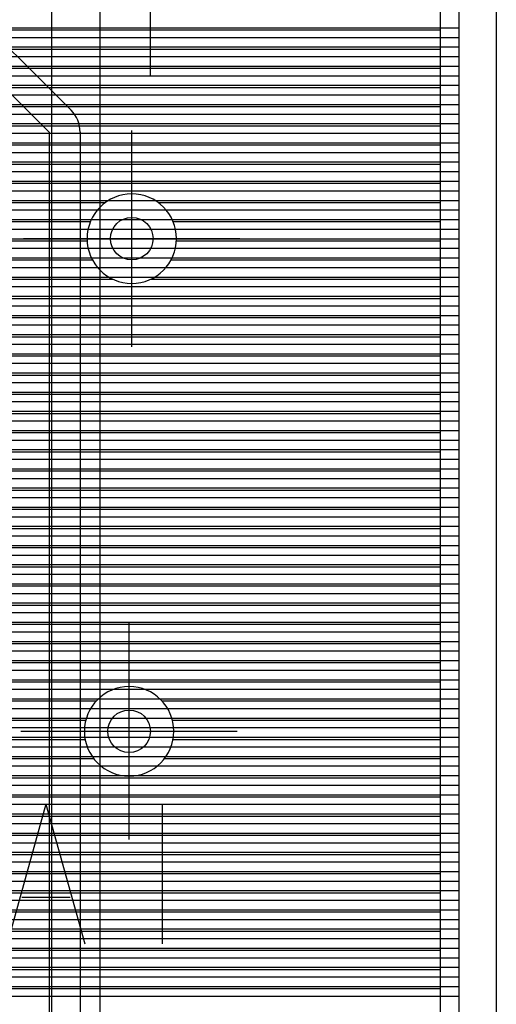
# Model space of a CAD drawing. Extents: x 25 to 291, y 23 to 136.
# Tile 76 of 147: x 81.92 to 86.4, y 73.86 to 83.11. Entities that reach past the tile are written whole.
import ezdxf

# ---------------------------------------------------------------- set-up
doc = ezdxf.new("R2010")
doc.units = 0
doc.layers.get('0').update_dxf_attribs({"linetype": 'CONTINUOUS'})
for name, color, linetype in [('copper_layer_2', 1, 'CONTINUOUS'), ('copper_layer_3', 3, 'CONTINUOUS'), ('copper_layer_bottom', 4, 'CONTINUOUS'), ('copper_layer_top', 5, 'CONTINUOUS'), ('drill_drawing', 6, 'CONTINUOUS'), ('silkscreen_top', 1, 'CONTINUOUS')]:
    doc.layers.add(name, color=color, linetype=linetype)

# ---------------------------------------------------------------- blocks, each defined once
blk = doc.blocks.new('D20')
blk.add_circle((0, 0), 0.2)

msp = doc.modelspace()

# ---------------------------------------------------------------- linework, layer by layer
at = {"layer": 'copper_layer_2', "color": 1}
for points in [[(86.050292, 25.750064), (86.050292, 125.050292), (79.550165, 125.050292), (79.550165, 123.400305)], [(81.1397, 83.029718), (86.050292, 83.029718)], [(46.750572, 82.939802), (86.050292, 82.939802)], [(46.92507, 82.849886), (86.050292, 82.849886)], [(47.000762, 82.759716), (86.050292, 82.759716)], [(47.041656, 82.669799), (86.050292, 82.669799)], [(47.058928, 82.579883), (86.050292, 82.579883)], [(47.055626, 82.489713), (86.050292, 82.489713)], [(47.030734, 82.399797), (86.050292, 82.399797)], [(79.97968, 82.309881), (86.050292, 82.309881)], [(80.164846, 82.21971), (86.050292, 82.21971)], [(80.289815, 82.129794), (86.050292, 82.129794)], [(80.384303, 82.039878), (86.050292, 82.039878)], [(80.459233, 81.949708), (86.050292, 81.949708)], [(80.518923, 81.859792), (86.050292, 81.859792)], [(80.566421, 81.769876), (86.050292, 81.769876)], [(80.603505, 81.679705), (86.050292, 81.679705)], [(80.631191, 81.589789), (86.050292, 81.589789)], [(80.650495, 81.499873), (86.050292, 81.499873)], [(80.661671, 81.409703), (86.050292, 81.409703)], [(80.665227, 81.319787), (86.050292, 81.319787)], [(80.660909, 81.22987), (86.050292, 81.22987)], [(80.648717, 81.139954), (86.050292, 81.139954)], [(80.628397, 81.049784), (86.050292, 81.049784)], [(80.599441, 80.959868), (86.050292, 80.959868)], [(80.561341, 80.869952), (86.050292, 80.869952)], [(80.512573, 80.779782), (86.050292, 80.779782)], [(80.374397, 80.599949), (86.050292, 80.599949)], [(80.451105, 80.689865), (86.050292, 80.689865)], [(80.276861, 80.509779), (86.050292, 80.509779)], [(80.147066, 80.419863), (86.050292, 80.419863)], [(79.949454, 80.329947), (86.050292, 80.329947)], [(45.800102, 80.239776), (86.050292, 80.239776)], [(45.800102, 80.14986), (86.050292, 80.14986)], [(45.800102, 80.059944), (86.050292, 80.059944)], [(45.800102, 79.969774), (86.050292, 79.969774)], [(45.800102, 79.879858), (86.050292, 79.879858)], [(45.800102, 79.789942), (86.050292, 79.789942)], [(45.800102, 79.699771), (86.050292, 79.699771)], [(45.800102, 79.609855), (86.050292, 79.609855)], [(45.800102, 79.519939), (86.050292, 79.519939)], [(45.800102, 79.429769), (86.050292, 79.429769)], [(45.800102, 79.339853), (86.050292, 79.339853)], [(45.800102, 79.249936), (86.050292, 79.249936)], [(45.800102, 79.159766), (86.050292, 79.159766)], [(45.800102, 79.06985), (86.050292, 79.06985)], [(45.800102, 78.979934), (86.050292, 78.979934)], [(45.800102, 78.889764), (86.050292, 78.889764)], [(45.800102, 78.799848), (86.050292, 78.799848)], [(76.799594, 78.709931), (86.050292, 78.709931)], [(77.14351, 78.619761), (86.050292, 78.619761)], [(77.308865, 78.529845), (86.050292, 78.529845)], [(77.427483, 78.439929), (86.050292, 78.439929)], [(77.519939, 78.349759), (86.050292, 78.349759)], [(77.594107, 78.259843), (86.050292, 78.259843)], [(77.654305, 78.169926), (86.050292, 78.169926)], [(77.703073, 78.079756), (86.050292, 78.079756)], [(77.741681, 77.98984), (86.050292, 77.98984)], [(77.771654, 77.899924), (86.050292, 77.899924)], [(77.793498, 77.809754), (86.050292, 77.809754)], [(77.807722, 77.719837), (86.050292, 77.719837)], [(77.81458, 77.629921), (86.050292, 77.629921)], [(77.814072, 77.539751), (86.050292, 77.539751)], [(77.806452, 77.449835), (86.050292, 77.449835)], [(77.791212, 77.359919), (86.050292, 77.359919)], [(77.737617, 77.179832), (86.050292, 77.179832)], [(77.768606, 77.269749), (86.050292, 77.269749)], [(77.697739, 77.089916), (86.050292, 77.089916)], [(77.647955, 76.999746), (86.050292, 76.999746)], [(77.586233, 76.90983), (86.050292, 76.90983)], [(77.510033, 76.819914), (86.050292, 76.819914)], [(77.415037, 76.729743), (86.050292, 76.729743)], [(77.292355, 76.639827), (86.050292, 76.639827)], [(77.118364, 76.549911), (86.050292, 76.549911)], [(45.800102, 76.459741), (86.050292, 76.459741)], [(45.800102, 76.369825), (86.050292, 76.369825)], [(45.800102, 76.279909), (86.050292, 76.279909)], [(45.800102, 76.189738), (86.050292, 76.189738)], [(79.635001, 76.099822), (86.050292, 76.099822)], [(79.817374, 76.009906), (86.050292, 76.009906)], [(79.943866, 75.919736), (86.050292, 75.919736)], [(80.041148, 75.82982), (86.050292, 75.82982)], [(80.118872, 75.739903), (86.050292, 75.739903)], [(80.182118, 75.649733), (86.050292, 75.649733)], [(80.233172, 75.559817), (86.050292, 75.559817)], [(80.274067, 75.469901), (86.050292, 75.469901)], [(80.305817, 75.379731), (86.050292, 75.379731)], [(80.329439, 75.289815), (86.050292, 75.289815)], [(80.345187, 75.199898), (86.050292, 75.199898)], [(80.353569, 75.109728), (86.050292, 75.109728)], [(80.354839, 75.019812), (86.050292, 75.019812)], [(80.348743, 74.929896), (86.050292, 74.929896)], [(80.335281, 74.839726), (86.050292, 74.839726)], [(80.314453, 74.749809), (86.050292, 74.749809)], [(80.285243, 74.659893), (86.050292, 74.659893)], [(80.247396, 74.569723), (86.050292, 74.569723)], [(80.199898, 74.479807), (86.050292, 74.479807)], [(80.14097, 74.389891), (86.050292, 74.389891)], [(80.068326, 74.299721), (86.050292, 74.299721)], [(79.978156, 74.209804), (86.050292, 74.209804)], [(79.862586, 74.119888), (86.050292, 74.119888)], [(79.704089, 74.029718), (86.050292, 74.029718)], [(79.411227, 73.939802), (86.050292, 73.939802)]]:
    msp.add_lwpolyline(points, dxfattribs=at)
at = {"layer": 'copper_layer_3', "color": 3}
for points in [[(85.875286, 55.650241), (85.875286, 99.795276), (80.036576, 99.795276), (79.424689, 99.183134)], [(81.194564, 83.009906), (85.875286, 83.009906)], [(78.263399, 82.82982), (85.875286, 82.82982)], [(78.358141, 82.649733), (85.875286, 82.649733)], [(78.362459, 82.469901), (85.875286, 82.469901)], [(80.143764, 82.289815), (85.875286, 82.289815)], [(80.386081, 82.109728), (85.875286, 82.109728)], [(80.534163, 81.929896), (85.875286, 81.929896)], [(80.629921, 81.749809), (85.875286, 81.749809)], [(80.687579, 81.569723), (85.875286, 81.569723)], [(80.713233, 81.389891), (82.728219, 81.389891)], [(83.22225, 81.389891), (85.875286, 81.389891)], [(80.709169, 81.209804), (82.586741, 81.209804)], [(83.363729, 81.209804), (85.875286, 81.209804)], [(80.674879, 81.029718), (82.555753, 81.029718)], [(83.394717, 81.029718), (85.875286, 81.029718)], [(80.607061, 80.849886), (82.606045, 80.849886)], [(83.344425, 80.849886), (85.875286, 80.849886)], [(80.498603, 80.669799), (82.797054, 80.669799)], [(83.153416, 80.669799), (85.875286, 80.669799)], [(80.929388, 80.489713), (85.875286, 80.489713)], [(81.03048, 80.309881), (85.875286, 80.309881)], [(81.039116, 80.129794), (85.875286, 80.129794)], [(80.962408, 79.949708), (85.875286, 79.949708)], [(49.78283, 79.769876), (85.875286, 79.769876)], [(49.01016, 79.589789), (85.875286, 79.589789)], [(49.01016, 79.409703), (85.875286, 79.409703)], [(70.853442, 79.22987), (85.875286, 79.22987)], [(70.948184, 79.049784), (85.875286, 79.049784)], [(70.952502, 78.869698), (85.875286, 78.869698)], [(79.272289, 78.689865), (85.875286, 78.689865)], [(79.413513, 78.509779), (85.875286, 78.509779)], [(79.444755, 78.329947), (85.875286, 78.329947)], [(79.394209, 78.14986), (85.875286, 78.14986)], [(80.543815, 77.969774), (85.875286, 77.969774)], [(80.76124, 77.789942), (85.875286, 77.789942)], [(80.818644, 77.609855), (85.875286, 77.609855)], [(80.79426, 77.429769), (85.875286, 77.429769)], [(80.665735, 77.249936), (85.875286, 77.249936)], [(77.743713, 77.06985), (85.875286, 77.06985)], [(80.379223, 76.889764), (85.875286, 76.889764)], [(80.480569, 76.709931), (82.641351, 76.709931)], [(83.259081, 76.709931), (85.875286, 76.709931)], [(80.489205, 76.529845), (82.543307, 76.529845)], [(83.356871, 76.529845), (85.875286, 76.529845)], [(80.412497, 76.349759), (82.536957, 76.349759)], [(83.363475, 76.349759), (85.875286, 76.349759)], [(79.586487, 76.169926), (82.616713, 76.169926)], [(83.283719, 76.169926), (85.875286, 76.169926)], [(79.935738, 75.98984), (85.875286, 75.98984)], [(80.126492, 75.809754), (85.875286, 75.809754)], [(80.252223, 75.629921), (85.875286, 75.629921)], [(80.335027, 75.449835), (85.875286, 75.449835)], [(80.384557, 75.269749), (85.875286, 75.269749)], [(80.404623, 75.089916), (85.875286, 75.089916)], [(80.396749, 74.90983), (85.875286, 74.90983)], [(80.360681, 74.729743), (85.875286, 74.729743)], [(80.293371, 74.549911), (85.875286, 74.549911)], [(80.188214, 74.369825), (85.875286, 74.369825)], [(80.03048, 74.189738), (85.875286, 74.189738)], [(79.77648, 74.009906), (85.875286, 74.009906)]]:
    msp.add_lwpolyline(points, dxfattribs=at)
for points in [[(83.395225, 81.050038), (83.395225, 81.050038), (83.395225, 81.050038, 1), (82.554991, 81.050038), (82.554991, 81.050038), (82.554991, 81.050038, 1), (83.395225, 81.050038), (83.395225, 81.050038)], [(83.395225, 81.050038), (83.395225, 81.050038), (83.395225, 81.050038, 1), (82.554991, 81.050038), (82.554991, 81.050038), (82.554991, 81.050038, 1), (83.395225, 81.050038), (83.395225, 81.050038)], [(83.370079, 76.425197), (83.370079, 76.425197), (83.370079, 76.425197, 1), (82.530353, 76.425197), (82.530353, 76.425197), (82.530353, 76.425197, 1), (83.370079, 76.425197), (83.370079, 76.425197)], [(83.370079, 76.425197), (83.370079, 76.425197), (83.370079, 76.425197, 1), (82.530353, 76.425197), (82.530353, 76.425197), (82.530353, 76.425197, 1), (83.370079, 76.425197), (83.370079, 76.425197)]]:
    msp.add_lwpolyline(points, format="xyb", dxfattribs=at)
at = {"layer": 'copper_layer_bottom', "color": 4}
for points in [[(86.050292, 25.750064), (86.050292, 125.050292), (79.550165, 125.050292), (79.550165, 123.400305)], [(80.900178, 83.350267), (82.200152, 82.050038), (82.200152, 71.875032), (82.700279, 71.375159), (82.700279, 32.450089), (82.725171, 32.424943)], [(81.348489, 83.311913), (82.405131, 82.255271)], [(81.630683, 83.029718), (86.050292, 83.029718)], [(81.720599, 82.939802), (86.050292, 82.939802)], [(81.810516, 82.849886), (86.050292, 82.849886)], [(81.900686, 82.759716), (86.050292, 82.759716)], [(81.990602, 82.669799), (86.050292, 82.669799)], [(82.080518, 82.579883), (86.050292, 82.579883)], [(82.170688, 82.489713), (86.050292, 82.489713)], [(82.260605, 82.399797), (86.050292, 82.399797)], [(82.350521, 82.309881), (86.050292, 82.309881)], [(82.435357, 82.21971), (86.050292, 82.21971)], [(82.479045, 82.129794), (86.050292, 82.129794)], [(82.490221, 82.050038), (82.490221, 71.995174), (82.905258, 71.580137)], [(82.490221, 82.039878), (86.050292, 82.039878)], [(82.490221, 81.949708), (86.050292, 81.949708)], [(82.490221, 81.859792), (86.050292, 81.859792)], [(82.490221, 81.769876), (86.050292, 81.769876)], [(82.490221, 81.679705), (86.050292, 81.679705)], [(82.490221, 81.589789), (86.050292, 81.589789)], [(82.490221, 81.499873), (86.050292, 81.499873)], [(82.490221, 81.409703), (86.050292, 81.409703)], [(82.490221, 81.319787), (86.050292, 81.319787)], [(82.490221, 81.22987), (86.050292, 81.22987)], [(82.490221, 81.139954), (86.050292, 81.139954)], [(82.490221, 81.049784), (86.050292, 81.049784)], [(82.490221, 80.959868), (86.050292, 80.959868)], [(82.490221, 80.869952), (86.050292, 80.869952)], [(82.490221, 80.779782), (86.050292, 80.779782)], [(82.490221, 80.689865), (86.050292, 80.689865)], [(82.490221, 80.599949), (86.050292, 80.599949)], [(82.490221, 80.509779), (86.050292, 80.509779)], [(82.490221, 80.419863), (86.050292, 80.419863)], [(82.490221, 80.329947), (86.050292, 80.329947)], [(82.490221, 80.239776), (86.050292, 80.239776)], [(82.490221, 80.14986), (86.050292, 80.14986)], [(82.490221, 80.059944), (86.050292, 80.059944)], [(82.490221, 79.969774), (86.050292, 79.969774)], [(82.490221, 79.879858), (86.050292, 79.879858)], [(82.490221, 79.789942), (86.050292, 79.789942)], [(82.490221, 79.699771), (86.050292, 79.699771)], [(82.490221, 79.609855), (86.050292, 79.609855)], [(82.490221, 79.519939), (86.050292, 79.519939)], [(82.490221, 79.429769), (86.050292, 79.429769)], [(82.490221, 79.339853), (86.050292, 79.339853)], [(82.490221, 79.249936), (86.050292, 79.249936)], [(82.490221, 79.159766), (86.050292, 79.159766)], [(82.490221, 79.06985), (86.050292, 79.06985)], [(82.490221, 78.979934), (86.050292, 78.979934)], [(82.490221, 78.889764), (86.050292, 78.889764)], [(82.490221, 78.799848), (86.050292, 78.799848)], [(82.490221, 78.709931), (86.050292, 78.709931)], [(82.490221, 78.619761), (86.050292, 78.619761)], [(82.490221, 78.529845), (86.050292, 78.529845)], [(82.490221, 78.439929), (86.050292, 78.439929)], [(82.490221, 78.349759), (86.050292, 78.349759)], [(82.490221, 78.259843), (86.050292, 78.259843)], [(82.490221, 78.169926), (86.050292, 78.169926)], [(82.490221, 78.079756), (86.050292, 78.079756)], [(82.490221, 77.98984), (86.050292, 77.98984)], [(82.490221, 77.899924), (86.050292, 77.899924)], [(82.490221, 77.809754), (86.050292, 77.809754)], [(82.490221, 77.719837), (86.050292, 77.719837)], [(82.490221, 77.629921), (86.050292, 77.629921)], [(82.490221, 77.539751), (86.050292, 77.539751)], [(82.490221, 77.449835), (86.050292, 77.449835)], [(82.490221, 77.359919), (86.050292, 77.359919)], [(82.490221, 77.269749), (86.050292, 77.269749)], [(82.490221, 77.179832), (86.050292, 77.179832)], [(82.490221, 77.089916), (86.050292, 77.089916)], [(82.490221, 76.999746), (86.050292, 76.999746)], [(82.490221, 76.90983), (86.050292, 76.90983)], [(82.490221, 76.819914), (86.050292, 76.819914)], [(82.490221, 76.729743), (86.050292, 76.729743)], [(82.490221, 76.639827), (86.050292, 76.639827)], [(82.490221, 76.549911), (86.050292, 76.549911)], [(82.490221, 76.459741), (86.050292, 76.459741)], [(82.490221, 76.369825), (86.050292, 76.369825)], [(82.490221, 76.279909), (86.050292, 76.279909)], [(82.490221, 76.189738), (86.050292, 76.189738)], [(82.490221, 76.099822), (86.050292, 76.099822)], [(82.490221, 76.009906), (86.050292, 76.009906)], [(82.490221, 75.919736), (86.050292, 75.919736)], [(82.490221, 75.82982), (86.050292, 75.82982)], [(82.490221, 75.739903), (86.050292, 75.739903)], [(82.490221, 75.649733), (86.050292, 75.649733)], [(82.490221, 75.559817), (86.050292, 75.559817)], [(82.490221, 75.469901), (86.050292, 75.469901)], [(82.490221, 75.379731), (86.050292, 75.379731)], [(82.490221, 75.289815), (86.050292, 75.289815)], [(82.490221, 75.199898), (86.050292, 75.199898)], [(82.490221, 75.109728), (86.050292, 75.109728)], [(82.490221, 75.019812), (86.050292, 75.019812)], [(82.490221, 74.929896), (86.050292, 74.929896)], [(82.490221, 74.839726), (86.050292, 74.839726)], [(82.490221, 74.749809), (86.050292, 74.749809)], [(82.490221, 74.659893), (86.050292, 74.659893)], [(82.490221, 74.569723), (86.050292, 74.569723)], [(82.490221, 74.479807), (86.050292, 74.479807)], [(82.490221, 74.389891), (86.050292, 74.389891)], [(82.490221, 74.299721), (86.050292, 74.299721)], [(82.490221, 74.209804), (86.050292, 74.209804)], [(82.490221, 74.119888), (86.050292, 74.119888)], [(82.490221, 74.029718), (86.050292, 74.029718)], [(82.490221, 73.939802), (86.050292, 73.939802)]]:
    msp.add_lwpolyline(points, dxfattribs=at)
msp.add_lwpolyline([(82.490221, 82.050038), (82.490221, 82.050038), (82.490221, 82.050038, 0.199099), (82.405131, 82.255271), (82.405131, 82.255271)], format="xyb", dxfattribs=at)
at = {"layer": 'copper_layer_top', "color": 5}
for points in [[(86.050292, 25.750064), (86.050292, 125.050292), (79.550165, 125.050292), (79.550165, 123.400305)], [(81.625095, 68.900178), (82.225044, 69.500127), (82.225044, 90.625095)], [(82.675133, 90.028194), (82.675133, 69.500127)], [(82.675133, 83.029718), (86.050292, 83.029718)], [(82.675133, 82.939802), (86.050292, 82.939802)], [(82.675133, 82.849886), (86.050292, 82.849886)], [(82.675133, 82.759716), (86.050292, 82.759716)], [(82.675133, 82.669799), (86.050292, 82.669799)], [(82.675133, 82.579883), (86.050292, 82.579883)], [(82.675133, 82.489713), (86.050292, 82.489713)], [(82.675133, 82.399797), (86.050292, 82.399797)], [(82.675133, 82.309881), (86.050292, 82.309881)], [(82.675133, 82.21971), (86.050292, 82.21971)], [(82.675133, 82.129794), (86.050292, 82.129794)], [(82.675133, 82.039878), (86.050292, 82.039878)], [(82.675133, 81.949708), (86.050292, 81.949708)], [(82.675133, 81.859792), (86.050292, 81.859792)], [(82.675133, 81.769876), (86.050292, 81.769876)], [(82.675133, 81.679705), (86.050292, 81.679705)], [(82.675133, 81.589789), (86.050292, 81.589789)], [(82.675133, 81.499873), (86.050292, 81.499873)], [(82.675133, 81.409703), (86.050292, 81.409703)], [(82.675133, 81.319787), (86.050292, 81.319787)], [(82.675133, 81.22987), (86.050292, 81.22987)], [(82.675133, 81.139954), (86.050292, 81.139954)], [(82.675133, 81.049784), (86.050292, 81.049784)], [(82.675133, 80.959868), (86.050292, 80.959868)], [(82.675133, 80.869952), (86.050292, 80.869952)], [(82.675133, 80.779782), (86.050292, 80.779782)], [(82.675133, 80.689865), (86.050292, 80.689865)], [(82.675133, 80.599949), (86.050292, 80.599949)], [(82.675133, 80.509779), (86.050292, 80.509779)], [(82.675133, 80.419863), (86.050292, 80.419863)], [(82.675133, 80.329947), (86.050292, 80.329947)], [(82.675133, 80.239776), (86.050292, 80.239776)], [(82.675133, 80.14986), (86.050292, 80.14986)], [(82.675133, 80.059944), (86.050292, 80.059944)], [(82.675133, 79.969774), (86.050292, 79.969774)], [(82.675133, 79.879858), (86.050292, 79.879858)], [(82.675133, 79.789942), (86.050292, 79.789942)], [(82.675133, 79.699771), (86.050292, 79.699771)], [(82.675133, 79.609855), (86.050292, 79.609855)], [(82.675133, 79.519939), (86.050292, 79.519939)], [(82.675133, 79.429769), (86.050292, 79.429769)], [(82.675133, 79.339853), (86.050292, 79.339853)], [(82.675133, 79.249936), (86.050292, 79.249936)], [(82.675133, 79.159766), (86.050292, 79.159766)], [(82.675133, 79.06985), (86.050292, 79.06985)], [(82.675133, 78.979934), (86.050292, 78.979934)], [(82.675133, 78.889764), (86.050292, 78.889764)], [(82.675133, 78.799848), (86.050292, 78.799848)], [(82.675133, 78.709931), (86.050292, 78.709931)], [(82.675133, 78.619761), (86.050292, 78.619761)], [(82.675133, 78.529845), (86.050292, 78.529845)], [(82.675133, 78.439929), (86.050292, 78.439929)], [(82.675133, 78.349759), (86.050292, 78.349759)], [(82.675133, 78.259843), (86.050292, 78.259843)], [(82.675133, 78.169926), (86.050292, 78.169926)], [(82.675133, 78.079756), (86.050292, 78.079756)], [(82.675133, 77.98984), (86.050292, 77.98984)], [(82.675133, 77.899924), (86.050292, 77.899924)], [(82.675133, 77.809754), (86.050292, 77.809754)], [(82.675133, 77.719837), (86.050292, 77.719837)], [(82.675133, 77.629921), (86.050292, 77.629921)], [(82.675133, 77.539751), (86.050292, 77.539751)], [(82.675133, 77.449835), (86.050292, 77.449835)], [(82.675133, 77.359919), (86.050292, 77.359919)], [(82.675133, 77.269749), (86.050292, 77.269749)], [(82.675133, 77.179832), (86.050292, 77.179832)], [(82.675133, 77.089916), (86.050292, 77.089916)], [(82.675133, 76.999746), (86.050292, 76.999746)], [(82.675133, 76.90983), (86.050292, 76.90983)], [(82.675133, 76.819914), (86.050292, 76.819914)], [(82.675133, 76.729743), (86.050292, 76.729743)], [(82.675133, 76.639827), (86.050292, 76.639827)], [(82.675133, 76.549911), (86.050292, 76.549911)], [(82.675133, 76.459741), (86.050292, 76.459741)], [(82.675133, 76.369825), (86.050292, 76.369825)], [(82.675133, 76.279909), (86.050292, 76.279909)], [(82.675133, 76.189738), (86.050292, 76.189738)], [(82.675133, 76.099822), (86.050292, 76.099822)], [(82.675133, 76.009906), (86.050292, 76.009906)], [(82.675133, 75.919736), (86.050292, 75.919736)], [(82.675133, 75.82982), (86.050292, 75.82982)], [(82.675133, 75.739903), (86.050292, 75.739903)], [(82.675133, 75.649733), (86.050292, 75.649733)], [(82.675133, 75.559817), (86.050292, 75.559817)], [(82.675133, 75.469901), (86.050292, 75.469901)], [(82.675133, 75.379731), (86.050292, 75.379731)], [(82.675133, 75.289815), (86.050292, 75.289815)], [(82.675133, 75.199898), (86.050292, 75.199898)], [(82.675133, 75.109728), (86.050292, 75.109728)], [(82.675133, 75.019812), (86.050292, 75.019812)], [(82.675133, 74.929896), (86.050292, 74.929896)], [(82.675133, 74.839726), (86.050292, 74.839726)], [(82.675133, 74.749809), (86.050292, 74.749809)], [(82.675133, 74.659893), (86.050292, 74.659893)], [(82.675133, 74.569723), (86.050292, 74.569723)], [(82.675133, 74.479807), (86.050292, 74.479807)], [(82.675133, 74.389891), (86.050292, 74.389891)], [(82.675133, 74.299721), (86.050292, 74.299721)], [(82.675133, 74.209804), (86.050292, 74.209804)], [(82.675133, 74.119888), (86.050292, 74.119888)], [(82.675133, 74.029718), (86.050292, 74.029718)], [(82.675133, 73.939802), (86.050292, 73.939802)]]:
    msp.add_lwpolyline(points, dxfattribs=at)
at = {"layer": 'drill_drawing', "color": 6}
for points in [[(25.400051, 25.400051), (25.400051, 125.400305), (31.725171, 125.400305), (31.725171, 126.700279), (39.474981, 126.700279), (39.474981, 125.400305), (71.600203, 125.400305), (71.600203, 123.400305), (79.200152, 123.400305), (79.200152, 125.400305), (86.400051, 125.400305), (86.400051, 25.400051), (25.400051, 25.400051)], [(83.150114, 82.584201), (83.150114, 84.616205)], [(82.975108, 80.034036), (82.975108, 82.06604)], [(81.959106, 81.050038), (83.99111, 81.050038)], [(82.950216, 75.409195), (82.950216, 77.441199)], [(81.934214, 76.425197), (83.966218, 76.425197)]]:
    msp.add_lwpolyline(points, dxfattribs=at)
at = {"layer": 'silkscreen_top', "color": 1}
for points in [[(82.169164, 75.742697), (81.80569, 74.430023)], [(82.169164, 75.742697), (82.532893, 74.430023)], [(82.942088, 75.742697), (83.578359, 75.742697)], [(83.260097, 75.742697), (83.260097, 74.430023)], [(81.942088, 74.867666), (82.396495, 74.867666)]]:
    msp.add_lwpolyline(points, dxfattribs=at)

# ---------------------------------------------------------------- block references
at = {"layer": 'copper_layer_2'}
for p in [(82.975108, 81.050038), (82.950216, 76.425197)]:
    msp.add_blockref('D20', p, dxfattribs=at)
at = {"layer": 'copper_layer_bottom'}
for p in [(82.975108, 81.050038), (82.950216, 76.425197)]:
    msp.add_blockref('D20', p, dxfattribs=at)
at = {"layer": 'copper_layer_top'}
for p in [(82.975108, 81.050038), (82.950216, 76.425197)]:
    msp.add_blockref('D20', p, dxfattribs=at)

doc.saveas('drawing.dxf')
